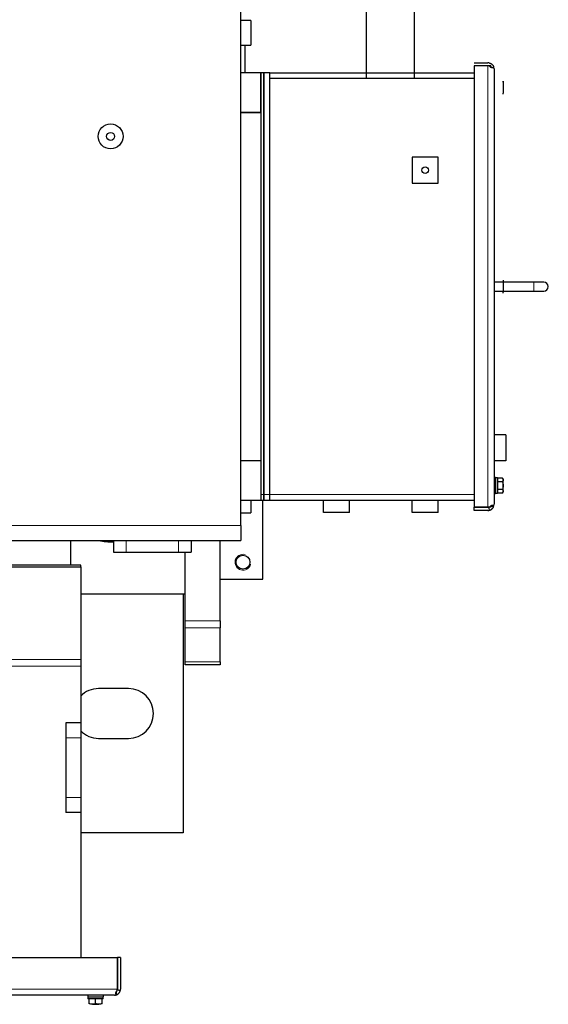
# Model space of a CAD drawing. Header units: millimetres. Extents: x 0 to 29700, y -16 to 21000.
# Tile 79 of 256: x 10593 to 11124, y 8370 to 9360. Entities that reach past the tile are written whole.
import ezdxf

# ---------------------------------------------------------------- set-up
doc = ezdxf.new("R2010")
doc.units = ezdxf.units.MM
doc.layers.add('1', color=7, linetype='Continuous', true_color=0xffffff)

msp = doc.modelspace()

# ---------------------------------------------------------------- linework, layer by layer
at = {"layer": '1', "color": 2, "linetype": 'Continuous', "lineweight": 25}
for p, q in [((10815.013, 8851.292), (10815.013, 10513.292)), ((10940.713, 9450.791), (10940.713, 9300.292)), ((10989.313, 9300.292), (10989.313, 9450.791)), ((10825.013, 9358.792), (10815.014, 9358.792)), ((10825.013, 9358.792), (10825.013, 9346.292)), ((10825.013, 9346.292), (10825.013, 9333.792)), ((10815.014, 9333.792), (10825.013, 9333.792)), ((10819.013, 9333.809), (10819.013, 9306.301)), ((11049.213, 9316.292), (11063.013, 9316.292)), ((11063.013, 9313.09), (11049.213, 9313.09)), ((11049.213, 9313.09), (11049.213, 8869.494)), ((11066.013, 9313.092), (11063.013, 9313.092)), ((11064.815, 9313.09), (11063.013, 9313.09)), ((11066.013, 9313.092), (11066.013, 9311.311)), ((10835.013, 9306.292), (10815.013, 9306.292)), ((10838.013, 9306.292), (10835.013, 9306.292)), ((10835.013, 9306.292), (10835.013, 8882.492)), ((10835.013, 9266.292), (10835.013, 9306.292)), ((10838.013, 9306.292), (10838.013, 8882.492)), ((10844.013, 9306.292), (10838.013, 9306.292)), ((10838.013, 8882.492), (10838.013, 9306.292)), ((10844.013, 9306.292), (11049.213, 9306.292)), ((10844.013, 8882.492), (10844.013, 9306.292)), ((11069.213, 9310.092), (11069.213, 8872.492)), ((11049.213, 9300.292), (10844.013, 9300.292)), ((10844.013, 8882.492), (10844.013, 9300.292)), ((11078.313, 9297.792), (11078.313, 9296.921)), ((11078.313, 9296.921), (11078.313, 9297.792)), ((11078.313, 9296.921), (11078.313, 9297.792)), ((11078.313, 9296.921), (11078.313, 9291.292)), ((11078.313, 9291.292), (11078.313, 9285.663)), ((11078.313, 9284.792), (11078.313, 9285.663)), ((10835.013, 9266.292), (10815.013, 9266.292)), ((10815.013, 9266.292), (10835.013, 9266.292)), ((10835.013, 9266.292), (10835.013, 8916.292)), ((10987.013, 9221.292), (10987.013, 9195.292)), ((11013.013, 9221.292), (10987.013, 9221.292)), ((11013.013, 9195.292), (11013.013, 9221.292)), ((10987.013, 9195.292), (11013.013, 9195.292)), ((11109.213, 9095.792), (11069.213, 9095.792)), ((11078.313, 9097.792), (11078.313, 9096.921)), ((11078.313, 9097.792), (11078.313, 9096.921)), ((11078.313, 9096.921), (11078.313, 9091.292)), ((11119.213, 9095.792), (11109.213, 9095.792)), ((11069.213, 9086.792), (11109.213, 9086.792)), ((11078.313, 9091.292), (11078.313, 9085.663)), ((11078.313, 9084.792), (11078.313, 9085.663)), ((11109.213, 9086.792), (11119.213, 9086.792)), ((11081.213, 8942.292), (11069.213, 8942.292)), ((11081.213, 8942.292), (11081.213, 8916.292)), ((10835.013, 8916.292), (10815.013, 8916.292)), ((10835.013, 8916.292), (10815.013, 8916.292)), ((10835.013, 8916.292), (10835.013, 8876.292)), ((11081.213, 8916.292), (11069.213, 8916.292)), ((11070.813, 8899.292), (11069.213, 8899.292)), ((11070.813, 8899.292), (11070.813, 8883.292)), ((11072.813, 8898.992), (11070.813, 8898.992)), ((11072.813, 8898.992), (11072.813, 8883.592)), ((11077.733, 8898.797), (11072.813, 8898.797)), ((11078.313, 8897.792), (11077.733, 8898.797)), ((11078.313, 8897.792), (11078.313, 8896.921)), ((11078.313, 8891.292), (11078.313, 8896.921)), ((11077.733, 8895.045), (11072.813, 8895.045)), ((11077.733, 8887.539), (11072.813, 8887.539)), ((11078.313, 8885.663), (11078.313, 8891.292)), ((10838.013, 8882.492), (10838.013, 8876.292)), ((10838.013, 8876.292), (10838.013, 8882.492)), ((10844.013, 8876.292), (10844.013, 8882.492)), ((10844.013, 8876.292), (10844.013, 8882.492)), ((11069.213, 8883.292), (11070.813, 8883.292)), ((11070.813, 8883.592), (11072.813, 8883.592)), ((11077.733, 8883.786), (11072.813, 8883.786)), ((11077.733, 8883.786), (11078.313, 8884.792)), ((11078.313, 8884.792), (11078.313, 8885.663)), ((10835.013, 8876.292), (10815.013, 8876.292)), ((10825.013, 8876.292), (10825.013, 8863.792)), ((10838.013, 8876.292), (10835.013, 8876.292)), ((10837.013, 8797.292), (10837.013, 8876.293)), ((10844.013, 8876.292), (10838.013, 8876.292)), ((11049.213, 8876.292), (10844.013, 8876.292)), ((10898.013, 8864.292), (10898.013, 8876.292)), ((10924.013, 8864.292), (10924.013, 8876.292)), ((10987.013, 8864.292), (10987.013, 8876.292)), ((11013.013, 8864.292), (11013.013, 8876.292)), ((11049.213, 8869.494), (11063.013, 8869.494)), ((11063.013, 8869.492), (11049.213, 8869.492)), ((11049.213, 8866.292), (11049.213, 8869.492)), ((11063.013, 8869.494), (11064.815, 8869.494)), ((11066.013, 8869.492), (11063.013, 8869.492)), ((11064.815, 8866.559), (11063.924, 8869.492)), ((11066.013, 8871.01), (11066.013, 8869.492)), ((10815.014, 8863.792), (10825.013, 8863.792)), ((10924.013, 8864.292), (10898.013, 8864.292)), ((11013.013, 8864.292), (10987.013, 8864.292)), ((11063.013, 8866.292), (11049.213, 8866.292)), ((10815.013, 8851.292), (10815.013, 8836.292)), ((9177.038, 8836.292), (10687.008, 8836.292)), ((9734.013, 8836.292), (10644.013, 8836.292)), ((10644.013, 8811.292), (10644.013, 8836.292)), ((10687.013, 8836.292), (10687.013, 8824.292)), ((10687.013, 8836.292), (10699.821, 8836.292)), ((10699.821, 8836.292), (10752.206, 8836.292)), ((10752.206, 8836.292), (10765.013, 8836.292)), ((10764.987, 8836.292), (10815.013, 8836.292)), ((10765.013, 8836.292), (10765.013, 8824.292)), ((10794.013, 8755.434), (10794.013, 8836.291)), ((10687.013, 8824.292), (10699.821, 8824.292)), ((10699.821, 8824.292), (10752.206, 8824.292)), ((10752.206, 8824.292), (10765.013, 8824.292)), ((10759.013, 8755.434), (10759.013, 8824.292)), ((10654.013, 8811.292), (9724.013, 8811.292)), ((9724.013, 8809.58), (10654.013, 8809.58)), ((10654.013, 8809.58), (10654.013, 8811.292)), ((10654.013, 8809.58), (10654.013, 8716.472)), ((10794.014, 8797.292), (10837.013, 8797.292)), ((10759.005, 8782.292), (10654.011, 8782.292)), ((10757.013, 8782.292), (10757.013, 8542.292)), ((10759.013, 8748.363), (10759.013, 8755.434)), ((10759.013, 8714.221), (10759.013, 8748.363)), ((10794.013, 8755.434), (10794.013, 8748.363)), ((10794.013, 8714.221), (10794.013, 8748.363)), ((10654.013, 8716.472), (10654.013, 8709.966)), ((10654.013, 8709.966), (10654.013, 8652.79)), ((10759.013, 8711.292), (10759.013, 8714.221)), ((10794.013, 8711.292), (10759.013, 8711.292)), ((10794.013, 8714.221), (10794.013, 8711.292)), ((10702.013, 8687.292), (10672.013, 8687.292)), ((10654.013, 8652.792), (10639.013, 8652.792)), ((10639.013, 8652.792), (10639.013, 8637.673)), ((10654.013, 8652.792), (10654.013, 8637.673)), ((10639.013, 8637.673), (10639.013, 8577.911)), ((10654.013, 8637.673), (10654.013, 8577.911)), ((10672.013, 8637.292), (10702.013, 8637.292)), ((10639.013, 8577.911), (10639.013, 8562.792)), ((10654.013, 8577.911), (10654.013, 8562.792)), ((10654.013, 8562.792), (10639.013, 8562.792)), ((10654.013, 8562.788), (10654.013, 8417.094)), ((10757.013, 8542.292), (10654.013, 8542.292)), ((9687.215, 8417.092), (10690.811, 8417.092)), ((10690.811, 8417.092), (10690.811, 8385.292)), ((10690.813, 8417.092), (10690.813, 8385.292)), ((10694.013, 8417.092), (10690.813, 8417.092)), ((10694.013, 8417.092), (10694.013, 8385.292)), ((10690.811, 8383.49), (10690.811, 8385.292)), ((10690.813, 8384.381), (10690.813, 8385.292)), ((10693.746, 8383.49), (10690.813, 8384.381)), ((10687.813, 8379.092), (9690.213, 8379.092)), ((10661.013, 8379.092), (10661.013, 8377.492)), ((10661.013, 8377.492), (10677.013, 8377.492)), ((10676.713, 8375.492), (10661.351, 8375.492)), ((10662.513, 8370.572), (10662.513, 8375.492)), ((10669.013, 8370.572), (10669.013, 8375.492)), ((10675.513, 8370.572), (10675.513, 8375.492)), ((10676.713, 8375.492), (10676.713, 8377.492)), ((10677.013, 8377.492), (10677.013, 8379.092)), ((10665.763, 8369.992), (10672.263, 8369.992))]:
    msp.add_line(p, q, dxfattribs=at)
at = {"layer": '1', "color": 4, "linetype": 'Continuous', "lineweight": 13}
for p, q in [((11063.013, 8869.494), (11063.013, 9313.09)), ((11109.213, 9095.792), (11109.213, 9086.792)), ((10835.013, 8882.492), (10838.013, 8882.492)), ((10838.013, 8882.492), (10844.013, 8882.492)), ((10844.013, 8882.492), (11049.213, 8882.492)), ((9177.038, 8851.292), (10815.013, 8851.292)), ((10699.821, 8836.292), (10699.821, 8824.292)), ((10752.206, 8836.292), (10752.206, 8824.292)), ((10759.013, 8755.434), (10794.013, 8755.434)), ((10794.013, 8748.363), (10759.013, 8748.363)), ((9724.013, 8716.472), (10654.013, 8716.472)), ((9724.013, 8709.966), (10654.013, 8709.966)), ((10759.013, 8714.221), (10794.013, 8714.221)), ((10654.013, 8637.673), (10639.013, 8637.673)), ((10654.013, 8577.911), (10639.013, 8577.911)), ((9687.215, 8385.292), (10690.811, 8385.292))]:
    msp.add_line(p, q, dxfattribs=at)
at = {"layer": '1', "color": 2, "linetype": 'Continuous', "lineweight": 25}
for centre, radius in [((10684.013, 9242.292), 12.5), ((10684.013, 9242.292), 4), ((11000.013, 9208.292), 3.4), ((10817.013, 8814.292), 7)]:
    msp.add_circle(centre, radius, dxfattribs=at)
for centre, radius, start, end in [((11063.013, 9310.092), 6.2, 73.109115, 90), ((11119.213, 9091.292), 4.5, 270, 90), ((11063.013, 8872.492), 6.2, 270, 286.890885), ((10684.013, 8882.292), 47.5, 255.56625, 273.616875), ((10672.013, 8662.292), 25, 90, 136.054688), ((10702.013, 8662.292), 25, 270, 90), ((10672.013, 8662.292), 25, 223.945312, 270), ((10687.813, 8385.292), 6.2, 343.109115, 0)]:
    msp.add_arc(centre, radius, start, end, dxfattribs=at)
at = {"layer": '1', "color": 4, "linetype": 'Continuous', "lineweight": 13}
msp.add_arc((10817.013, 8814.292), 8, 75, 345, dxfattribs=at)
at = {"layer": '1', "color": 2, "linetype": 'Continuous', "lineweight": 25}
for centre, major_axis, ratio, start_param, end_param in [((11063.013, 9310.092), (-6.2, 0), 1, 3.1415927, 3.5046012), ((11063.013, 9310.092), (-6.2, 0), 0.9993333, 3.1415927, 3.5046012), ((11063.013, 8872.492), (-6.2, 0), 1, 2.7785841, 3.1415927), ((11063.013, 8872.492), (-6.2, 0), 0.9993333, 2.7785841, 3.1415927), ((10669.013, 8375.167), (0, -43.669), 0.1763264, 4.6591171, 4.7049415), ((10669.013, 8379.817), (0, -43.669), 0.1763271, 4.765661, 4.8115976), ((10687.813, 8385.292), (0, -6.2), 1, 0, 0.3630085), ((10687.813, 8385.292), (0, -6.2), 0.9993333, 0, 0.3630085)]:
    msp.add_ellipse(centre, major_axis=major_axis, ratio=ratio, start_param=start_param, end_param=end_param, dxfattribs=at)
for points, degree, knots in [([(11064.815, 9316.024), (11064.816, 9316.024), (11064.817, 9316.024), (11064.82, 9316.023), (11064.824, 9316.022), (11064.827, 9316.021), (11064.831, 9316.02), (11064.835, 9316.018), (11064.839, 9316.017), (11064.843, 9316.016), (11064.847, 9316.014), (11064.852, 9316.013), (11064.857, 9316.011), (11064.862, 9316.01), (11064.868, 9316.008), (11064.873, 9316.006), (11064.879, 9316.004), (11064.885, 9316.003), (11064.891, 9316.001), (11064.898, 9315.999), (11064.905, 9315.996), (11064.912, 9315.994), (11064.919, 9315.992), (11064.926, 9315.989), (11064.934, 9315.987), (11064.941, 9315.984), (11064.949, 9315.982), (11064.958, 9315.979), (11064.966, 9315.976), (11064.975, 9315.973), (11064.984, 9315.97), (11064.993, 9315.967), (11065.002, 9315.964), (11065.012, 9315.961), (11065.021, 9315.958), (11065.031, 9315.954), (11065.041, 9315.951), (11065.052, 9315.947), (11065.062, 9315.944), (11065.073, 9315.94), (11065.084, 9315.936), (11065.095, 9315.932), (11065.107, 9315.928), (11065.118, 9315.924), (11065.13, 9315.919), (11065.142, 9315.915), (11065.155, 9315.91), (11065.203, 9315.892), (11065.294, 9315.858), (11065.435, 9315.8), (11065.591, 9315.732), (11065.751, 9315.656), (11065.914, 9315.572), (11066.077, 9315.483), (11066.244, 9315.385), (11066.43, 9315.267), (11066.634, 9315.127), (11066.851, 9314.964), (11067.046, 9314.803), (11067.218, 9314.65), (11067.369, 9314.506), (11067.515, 9314.357), (11067.656, 9314.203), (11067.791, 9314.045), (11067.919, 9313.885), (11068.041, 9313.722), (11068.157, 9313.555), (11068.266, 9313.388), (11068.368, 9313.22), (11068.46, 9313.056), (11068.524, 9312.935), (11068.564, 9312.855), (11068.583, 9312.815), (11068.603, 9312.775), (11068.621, 9312.736), (11068.639, 9312.698), (11068.656, 9312.661), (11068.673, 9312.624), (11068.689, 9312.588), (11068.704, 9312.552), (11068.719, 9312.517), (11068.734, 9312.483), (11068.748, 9312.45), (11068.761, 9312.417), (11068.774, 9312.385), (11068.786, 9312.354), (11068.798, 9312.323), (11068.806, 9312.303), (11068.809, 9312.293)], 3, [0, 0, 0, 0, 0.0025398, 0.0050817, 0.0076262, 0.0101737, 0.0127247, 0.0152797, 0.0178391, 0.0204035, 0.0229732, 0.0255488, 0.0281306, 0.0307192, 0.033315, 0.0359185, 0.03853, 0.0411501, 0.0437792, 0.0464176, 0.0490659, 0.0517244, 0.0543935, 0.0570737, 0.0597654, 0.062469, 0.0651849, 0.0679134, 0.0706549, 0.0734099, 0.0761787, 0.0789617, 0.0817592, 0.0845716, 0.0873992, 0.0902424, 0.0931015, 0.0959769, 0.0988689, 0.1017778, 0.104704, 0.1076477, 0.1106092, 0.1135889, 0.116587, 0.1196039, 0.1226398, 0.125695, 0.155308, 0.1858619, 0.2175619, 0.2505919, 0.2809831, 0.3118191, 0.343203, 0.3752328, 0.4167342, 0.4582993, 0.5001196, 0.5311951, 0.5622906, 0.5934873, 0.6248657, 0.656182, 0.6873759, 0.7185284, 0.7497204, 0.7817268, 0.813174, 0.8441576, 0.8747774, 0.88267, 0.8904861, 0.8982275, 0.9058963, 0.9134945, 0.9210243, 0.9284879, 0.9358874, 0.9432252, 0.9505036, 0.9577251, 0.9648921, 0.9720071, 0.9790727, 0.9860916, 0.9930665, 1, 1, 1, 1]), ([(11068.809, 9312.292), (11068.808, 9312.286), (11068.804, 9312.276), (11068.798, 9312.259), (11068.793, 9312.243), (11068.787, 9312.227), (11068.781, 9312.211), (11068.775, 9312.195), (11068.769, 9312.18), (11068.762, 9312.164), (11068.756, 9312.149), (11068.75, 9312.133), (11068.743, 9312.118), (11068.736, 9312.103), (11068.729, 9312.088), (11068.722, 9312.073), (11068.715, 9312.058), (11068.708, 9312.043), (11068.701, 9312.028), (11068.693, 9312.014), (11068.686, 9311.999), (11068.678, 9311.985), (11068.67, 9311.971), (11068.662, 9311.957), (11068.654, 9311.943), (11068.645, 9311.929), (11068.637, 9311.915), (11068.628, 9311.901), (11068.62, 9311.888), (11068.611, 9311.874), (11068.602, 9311.861), (11068.592, 9311.847), (11068.583, 9311.834), (11068.574, 9311.821), (11068.564, 9311.808), (11068.554, 9311.795), (11068.521, 9311.753), (11068.461, 9311.685), (11068.369, 9311.598), (11068.268, 9311.521), (11068.138, 9311.442), (11067.973, 9311.367), (11067.769, 9311.309), (11067.55, 9311.278), (11067.315, 9311.275), (11067.099, 9311.295), (11066.908, 9311.329), (11066.746, 9311.368), (11066.582, 9311.417), (11066.415, 9311.477), (11066.247, 9311.547), (11066.08, 9311.628), (11065.916, 9311.719), (11065.753, 9311.822), (11065.591, 9311.937), (11065.436, 9312.066), (11065.294, 9312.202), (11065.198, 9312.31), (11065.141, 9312.382), (11065.116, 9312.414), (11065.092, 9312.447), (11065.069, 9312.479), (11065.047, 9312.512), (11065.026, 9312.545), (11065.005, 9312.579), (11064.986, 9312.612), (11064.968, 9312.645), (11064.95, 9312.679), (11064.934, 9312.712), (11064.918, 9312.746), (11064.903, 9312.78), (11064.89, 9312.814), (11064.877, 9312.848), (11064.865, 9312.882), (11064.854, 9312.916), (11064.844, 9312.951), (11064.836, 9312.985), (11064.828, 9313.02), (11064.821, 9313.055), (11064.817, 9313.078), (11064.815, 9313.09)], 3, [0, 0, 0, 0, 0.0033582, 0.0067256, 0.0101024, 0.0134889, 0.0168856, 0.0202926, 0.0237103, 0.0271391, 0.0305791, 0.0340307, 0.0374942, 0.0409698, 0.0444579, 0.0479588, 0.0514726, 0.0549998, 0.0585405, 0.0620951, 0.0656638, 0.0692469, 0.0728446, 0.0764572, 0.080085, 0.0837281, 0.0873869, 0.0910616, 0.0947525, 0.0984597, 0.1021836, 0.1059243, 0.1096821, 0.1134572, 0.1172498, 0.1210601, 0.1248885, 0.1553806, 0.1862534, 0.2176061, 0.2495333, 0.299728, 0.3494589, 0.3990586, 0.4488622, 0.4992008, 0.530545, 0.561759, 0.5929241, 0.6241222, 0.656227, 0.6877082, 0.7186646, 0.7492001, 0.7823236, 0.814103, 0.8447234, 0.8743914, 0.8807525, 0.8870307, 0.8932287, 0.899349, 0.9053947, 0.9113686, 0.9172738, 0.9231135, 0.9288908, 0.9346093, 0.9402724, 0.9458837, 0.9514468, 0.9569655, 0.9624438, 0.9678856, 0.9732948, 0.9786757, 0.9840324, 0.9893692, 0.9946903, 1, 1, 1, 1]), ([(11077.733, 8898.797), (11077.91, 8898.491), (11078.056, 8898.182), (11078.207, 8897.713), (11078.247, 8897.556), (11078.3, 8897.24), (11078.313, 8897.081), (11078.313, 8896.921)], 3, [0, 0, 0, 0, 0.5, 0.5, 0.75, 0.75, 1, 1, 1, 1]), ([(11078.313, 8896.921), (11078.313, 8896.761), (11078.3, 8896.602), (11078.247, 8896.286), (11078.207, 8896.129), (11078.056, 8895.66), (11077.91, 8895.351), (11077.733, 8895.045)], 3, [0, 0, 0, 0, 0.25, 0.25, 0.5, 0.5, 1, 1, 1, 1]), ([(11077.733, 8895.045), (11077.91, 8894.432), (11078.056, 8893.814), (11078.207, 8892.877), (11078.247, 8892.562), (11078.3, 8891.93), (11078.313, 8891.612), (11078.313, 8891.292)], 3, [0, 0, 0, 0, 0.5, 0.5, 0.75, 0.75, 1, 1, 1, 1]), ([(11078.313, 8891.292), (11078.313, 8890.972), (11078.3, 8890.654), (11078.247, 8890.021), (11078.207, 8889.707), (11078.056, 8888.77), (11077.91, 8888.152), (11077.733, 8887.539)], 3, [0, 0, 0, 0, 0.25, 0.25, 0.5, 0.5, 1, 1, 1, 1]), ([(11077.733, 8887.539), (11077.91, 8887.233), (11078.056, 8886.924), (11078.207, 8886.455), (11078.247, 8886.298), (11078.3, 8885.982), (11078.313, 8885.823), (11078.313, 8885.663)], 3, [0, 0, 0, 0, 0.5, 0.5, 0.75, 0.75, 1, 1, 1, 1]), ([(11078.313, 8885.663), (11078.313, 8885.503), (11078.3, 8885.344), (11078.247, 8885.027), (11078.207, 8884.87), (11078.056, 8884.402), (11077.91, 8884.093), (11077.733, 8883.786)], 3, [0, 0, 0, 0, 0.25, 0.25, 0.5, 0.5, 1, 1, 1, 1]), ([(11068.809, 8870.292), (11068.78, 8870.381), (11068.745, 8870.466), (11068.664, 8870.628), (11068.618, 8870.703), (11068.459, 8870.915), (11068.327, 8871.033), (11068.088, 8871.167), (11068.001, 8871.204), (11067.814, 8871.262), (11067.663, 8871.293), (11067.499, 8871.304), (11067.415, 8871.306), (11067.387, 8871.306), (11067.33, 8871.305), (11067.186, 8871.3), (11066.919, 8871.263), (11066.677, 8871.197), (11066.437, 8871.116), (11066.317, 8871.068), (11066.084, 8870.959), (11065.97, 8870.897), (11065.752, 8870.763), (11065.648, 8870.69), (11065.356, 8870.456), (11065.188, 8870.28), (11064.997, 8869.997), (11064.944, 8869.899), (11064.861, 8869.7), (11064.831, 8869.598), (11064.815, 8869.494)], 3, [0, 0, 0, 0, 0.0625, 0.0625, 0.125, 0.125, 0.25, 0.25, 0.3125, 0.3125, 0.375, 0.40625, 0.40625, 0.421875, 0.421875, 0.4375, 0.5, 0.5625, 0.5625, 0.625, 0.625, 0.6875, 0.6875, 0.75, 0.75, 0.875, 0.875, 0.9375, 0.9375, 1, 1, 1, 1]), ([(11064.815, 8866.559), (11064.831, 8866.564), (11064.861, 8866.573), (11064.944, 8866.6), (11064.997, 8866.617), (11065.188, 8866.684), (11065.356, 8866.748), (11065.648, 8866.879), (11065.752, 8866.929), (11065.97, 8867.041), (11066.084, 8867.104), (11066.317, 8867.244), (11066.437, 8867.321), (11066.677, 8867.488), (11066.919, 8867.669), (11067.186, 8867.903), (11067.33, 8868.041), (11067.387, 8868.097), (11067.415, 8868.126), (11067.499, 8868.212), (11067.663, 8868.386), (11067.814, 8868.565), (11068.001, 8868.806), (11068.088, 8868.927), (11068.327, 8869.285), (11068.459, 8869.519), (11068.618, 8869.838), (11068.664, 8869.939), (11068.745, 8870.126), (11068.78, 8870.213), (11068.809, 8870.29)], 3, [0, 0, 0, 0, 0.0625, 0.0625, 0.125, 0.125, 0.25, 0.25, 0.3125, 0.3125, 0.375, 0.375, 0.4375, 0.4375, 0.5, 0.5625, 0.578125, 0.578125, 0.59375, 0.59375, 0.625, 0.6875, 0.6875, 0.75, 0.75, 0.875, 0.875, 0.9375, 0.9375, 1, 1, 1, 1]), ([(11065.605, 8870.982), (11065.634, 8870.975), (11065.692, 8870.96), (11065.781, 8870.938), (11065.872, 8870.916), (11065.967, 8870.893), (11066.064, 8870.869), (11066.164, 8870.845), (11066.268, 8870.821), (11066.374, 8870.796), (11066.483, 8870.771), (11066.595, 8870.746), (11066.71, 8870.72), (11066.827, 8870.694), (11066.948, 8870.667), (11067.072, 8870.641), (11067.233, 8870.606), (11067.437, 8870.563), (11067.685, 8870.512), (11067.947, 8870.46), (11068.223, 8870.405), (11068.511, 8870.349), (11068.709, 8870.311), (11068.809, 8870.292)], 3, [0, 0, 0, 0, 0.0271925, 0.0552659, 0.0842197, 0.1140534, 0.144766, 0.1763568, 0.2088246, 0.2421683, 0.2763864, 0.3114776, 0.3474401, 0.3842724, 0.4219739, 0.4605442, 0.499982, 0.5731872, 0.6504518, 0.731772, 0.8171423, 0.9065548, 1, 1, 1, 1]), ([(11065.605, 8870.981), (11066.35, 8870.793), (11067.197, 8870.613), (11067.892, 8870.465), (11068.809, 8870.29)], 2, [0, 0, 0, 0.5, 0.5, 1, 1, 1]), ([(10690.811, 8383.49), (10690.708, 8383.474), (10690.606, 8383.444), (10690.406, 8383.362), (10690.308, 8383.308), (10690.025, 8383.118), (10689.85, 8382.95), (10689.616, 8382.657), (10689.542, 8382.553), (10689.408, 8382.335), (10689.347, 8382.221), (10689.237, 8381.988), (10689.189, 8381.869), (10689.108, 8381.628), (10689.042, 8381.387), (10689.006, 8381.119), (10689, 8380.975), (10688.999, 8380.918), (10688.999, 8380.89), (10689.001, 8380.806), (10689.012, 8380.642), (10689.043, 8380.492), (10689.101, 8380.304), (10689.139, 8380.217), (10689.272, 8379.978), (10689.391, 8379.846), (10689.602, 8379.687), (10689.678, 8379.641), (10689.839, 8379.56), (10689.924, 8379.525), (10690.013, 8379.496)], 3, [0, 0, 0, 0, 0.0625, 0.0625, 0.125, 0.125, 0.25, 0.25, 0.3125, 0.3125, 0.375, 0.375, 0.4375, 0.4375, 0.5, 0.5625, 0.578125, 0.578125, 0.59375, 0.59375, 0.625, 0.6875, 0.6875, 0.75, 0.75, 0.875, 0.875, 0.9375, 0.9375, 1, 1, 1, 1]), ([(10689.323, 8382.7), (10689.511, 8381.955), (10689.691, 8381.108), (10689.839, 8380.413), (10690.013, 8379.496)], 2, [0, 0, 0, 0.5, 0.5, 1, 1, 1]), ([(10689.324, 8382.7), (10689.331, 8382.671), (10689.346, 8382.613), (10689.368, 8382.525), (10689.391, 8382.433), (10689.414, 8382.339), (10689.437, 8382.241), (10689.461, 8382.141), (10689.486, 8382.038), (10689.51, 8381.931), (10689.535, 8381.822), (10689.561, 8381.71), (10689.587, 8381.596), (10689.613, 8381.478), (10689.639, 8381.357), (10689.666, 8381.234), (10689.7, 8381.072), (10689.743, 8380.869), (10689.794, 8380.62), (10689.847, 8380.358), (10689.902, 8380.083), (10689.958, 8379.794), (10689.996, 8379.597), (10690.015, 8379.496)], 3, [0, 0, 0, 0, 0.0271929, 0.0552668, 0.084221, 0.1140552, 0.1447683, 0.1763597, 0.2088281, 0.2421723, 0.2763911, 0.3114829, 0.3474461, 0.3842791, 0.4219814, 0.4605524, 0.4999911, 0.5731951, 0.6504583, 0.7317771, 0.8171458, 0.9065566, 1, 1, 1, 1]), ([(10690.015, 8379.496), (10690.092, 8379.525), (10690.179, 8379.56), (10690.366, 8379.641), (10690.467, 8379.687), (10690.786, 8379.846), (10691.02, 8379.978), (10691.379, 8380.217), (10691.499, 8380.304), (10691.74, 8380.492), (10691.919, 8380.642), (10692.094, 8380.806), (10692.179, 8380.89), (10692.208, 8380.918), (10692.264, 8380.975), (10692.403, 8381.119), (10692.636, 8381.387), (10692.817, 8381.628), (10692.985, 8381.869), (10693.061, 8381.988), (10693.201, 8382.221), (10693.264, 8382.335), (10693.377, 8382.553), (10693.427, 8382.657), (10693.558, 8382.95), (10693.621, 8383.118), (10693.688, 8383.308), (10693.705, 8383.362), (10693.732, 8383.444), (10693.741, 8383.474), (10693.746, 8383.49)], 3, [0, 0, 0, 0, 0.0625, 0.0625, 0.125, 0.125, 0.25, 0.25, 0.3125, 0.3125, 0.375, 0.40625, 0.40625, 0.421875, 0.421875, 0.4375, 0.5, 0.5625, 0.5625, 0.625, 0.625, 0.6875, 0.6875, 0.75, 0.75, 0.875, 0.875, 0.9375, 0.9375, 1, 1, 1, 1]), ([(10665.763, 8369.992), (10665.486, 8369.992), (10665.211, 8370.006), (10664.663, 8370.059), (10664.391, 8370.098), (10663.579, 8370.25), (10663.044, 8370.395), (10662.513, 8370.572)], 3, [0, 0, 0, 0, 0.25, 0.25, 0.5, 0.5, 1, 1, 1, 1]), ([(10669.013, 8370.572), (10668.482, 8370.395), (10667.947, 8370.25), (10667.136, 8370.098), (10666.864, 8370.059), (10666.316, 8370.006), (10666.041, 8369.992), (10665.763, 8369.992)], 3, [0, 0, 0, 0, 0.5, 0.5, 0.75, 0.75, 1, 1, 1, 1]), ([(10672.263, 8369.992), (10671.986, 8369.992), (10671.711, 8370.006), (10671.163, 8370.059), (10670.891, 8370.098), (10670.079, 8370.25), (10669.544, 8370.395), (10669.013, 8370.572)], 3, [0, 0, 0, 0, 0.25, 0.25, 0.5, 0.5, 1, 1, 1, 1]), ([(10675.513, 8370.572), (10674.982, 8370.395), (10674.447, 8370.25), (10673.636, 8370.098), (10673.364, 8370.059), (10672.816, 8370.006), (10672.541, 8369.992), (10672.263, 8369.992)], 3, [0, 0, 0, 0, 0.5, 0.5, 0.75, 0.75, 1, 1, 1, 1])]:
    msp.add_open_spline(points, degree=degree, knots=knots, dxfattribs=at)

doc.saveas('drawing.dxf')
